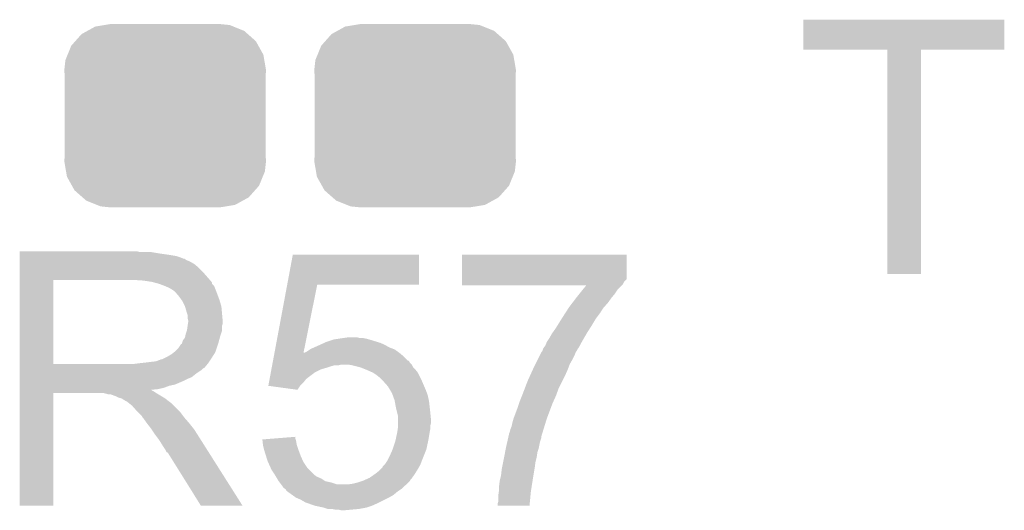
# Model space of a CAD drawing. Extents: x -9 to 122, y -9 to 65.
# Tile 110 of 256: x 26.91 to 30.69, y 36.6 to 38.48. Entities that reach past the tile are written whole.
import ezdxf

# ---------------------------------------------------------------- set-up
doc = ezdxf.new("R2010")
doc.units = 0
doc.layers.get('0').update_dxf_attribs({"linetype": 'CONTINUOUS'})
doc.layers.add('CLICKER_4_FOR_R7FA4M2A_V100_GTO', color=12, linetype='CONTINUOUS')
doc.layers.add('CLICKER_4_FOR_R7FA4M2A_V100_GTS', color=13, linetype='CONTINUOUS')

# ---------------------------------------------------------------- blocks, each defined once
blk = doc.blocks.new('CUSTOM_171')
for points in [[(-0.298526, 0.325596), (-0.268438, 0.342124), (0.30335, 0.325596), (0.2622, 0.342124)], [(-0.268438, 0.342124), (-0.233628, 0.347838), (0.2622, 0.342124), (0.247972, 0.347838)], [(-0.233628, 0.347838), (-0.20955, 0.35179), (0.247972, 0.347838), (0.20955, 0.35179)], [(-0.34504, 0.286174), (-0.320744, 0.31339), (0.348152, 0.286174), (0.317222, 0.31339)], [(-0.320744, 0.31339), (-0.298526, 0.325596), (0.317222, 0.31339), (0.30335, 0.325596)], [(-0.37475, 0.234078), (-0.360486, 0.26887), (0.377262, 0.234078), (0.357822, 0.26887)], [(-0.360486, 0.26887), (-0.34504, 0.286174), (0.357822, 0.26887), (0.348152, 0.286174)], [(-0.383124, 0.213652), (-0.37475, 0.234078), (0.380766, 0.213652), (0.377262, 0.234078)], [(-0.38735, 0.17526), (-0.383124, 0.213652), (0.38735, 0.17526), (0.380766, 0.213652)], [(-0.38608, 0.154124), (-0.38735, 0.17526), (0.38608, 0.154124), (0.38735, 0.17526)], [(-0.38608, -0.154124), (-0.38608, 0.154124), (0.38608, -0.154124), (0.38608, 0.154124)], [(-0.38735, -0.17526), (-0.38608, -0.154124), (0.38735, -0.17526), (0.38608, -0.154124)], [(-0.380764, -0.213652), (-0.38735, -0.17526), (0.383124, -0.213652), (0.38735, -0.17526)], [(-0.377262, -0.234078), (-0.380764, -0.213652), (0.374748, -0.234078), (0.383124, -0.213652)], [(-0.35782, -0.26887), (-0.377262, -0.234078), (0.360486, -0.26887), (0.374748, -0.234078)], [(-0.348152, -0.286174), (-0.35782, -0.26887), (0.345038, -0.286174), (0.360486, -0.26887)], [(-0.31722, -0.31339), (-0.348152, -0.286174), (0.320744, -0.31339), (0.345038, -0.286174)], [(-0.30335, -0.325596), (-0.31722, -0.31339), (0.298524, -0.325596), (0.320744, -0.31339)], [(-0.262198, -0.342124), (-0.30335, -0.325596), (0.268438, -0.342124), (0.298524, -0.325596)], [(-0.247972, -0.347838), (-0.262198, -0.342124), (0.233626, -0.347838), (0.268438, -0.342124)], [(-0.20955, -0.35179), (-0.247972, -0.347838), (0.20955, -0.35179), (0.233626, -0.347838)]]:
    blk.add_solid(points)

msp = doc.modelspace()

# ---------------------------------------------------------------- linework, layer by layer
at = {"layer": 'CLICKER_4_FOR_R7FA4M2A_V100_GTO'}
for points in [[(29.9212, 38.364182), (29.92122, 38.478438), (30.693338, 38.364182), (30.69336, 38.478438)], [(29.92122, 38.478438), (29.921222, 38.47846), (30.69336, 38.478438), (29.921222, 38.47846)], [(30.243758, 38.36416), (29.9212, 38.364182), (30.693338, 38.36416), (30.693338, 38.364182)], [(30.24376, 38.364138), (30.243758, 38.36416), (30.37332, 38.364138), (30.693338, 38.36416)], [(30.24378, 37.503122), (30.24376, 38.364138), (30.373298, 37.503122), (30.37332, 38.364138)], [(26.91132, 37.58692), (26.911322, 37.58946), (27.373582, 37.58692), (27.363422, 37.58946)], [(26.91132, 37.58184), (26.91132, 37.58692), (27.44724, 37.58184), (27.416762, 37.58692)], [(26.91132, 37.57676), (26.91132, 37.58184), (27.4828, 37.57676), (27.44724, 37.58184)], [(26.91132, 37.571678), (26.91132, 37.57676), (27.513282, 37.571678), (27.4828, 37.57676)], [(26.91132, 37.5666), (26.91132, 37.571678), (27.52852, 37.5666), (27.513282, 37.571678)], [(26.91132, 37.56152), (26.91132, 37.5666), (27.541224, 37.56152), (27.52852, 37.5666)], [(26.91132, 37.561516), (26.91132, 37.56152), (27.543766, 37.561516), (27.541224, 37.56152)], [(26.91132, 37.55644), (26.91132, 37.561516), (27.55138, 37.55644), (27.543766, 37.561516)], [(26.91132, 37.55136), (26.91132, 37.55644), (27.564082, 37.55136), (27.55138, 37.55644)], [(27.938974, 37.46246), (27.960332, 37.576738), (28.445438, 37.46246), (28.44546, 37.576738)], [(27.960332, 37.576738), (27.960338, 37.57676), (28.44546, 37.576738), (27.960338, 37.57676)], [(28.610564, 37.482774), (28.61058, 37.576738), (29.243014, 37.482774), (29.24302, 37.576738)], [(28.61058, 37.576738), (28.610582, 37.57676), (29.24302, 37.576738), (28.610582, 37.57676)], [(26.91132, 37.5412), (26.91132, 37.55136), (27.581858, 37.5412), (27.564082, 37.55136)], [(26.91132, 37.528502), (26.91132, 37.5412), (27.597098, 37.528502), (27.581858, 37.5412)], [(26.91132, 37.51072), (26.91132, 37.528502), (27.61488, 37.51072), (27.597098, 37.528502)], [(26.911312, 37.157682), (26.911318, 37.48024), (27.04084, 37.157682), (27.040862, 37.48024)], [(26.911318, 37.48024), (26.91132, 37.51072), (27.641548, 37.48024), (27.61488, 37.51072)], [(27.38628, 37.4777), (27.34818, 37.48024), (27.64377, 37.4777), (27.641548, 37.48024)], [(28.610562, 37.472616), (28.610564, 37.482774), (29.232858, 37.472616), (29.243014, 37.482774)], [(30.373298, 37.5031), (30.24378, 37.503122), (30.373298, 37.5031), (30.373298, 37.503122)], [(27.419302, 37.47262), (27.38628, 37.4777), (27.648214, 37.47262), (27.64377, 37.4777)], [(27.428638, 37.470074), (27.419302, 37.47262), (27.65044, 37.470074), (27.648214, 37.47262)], [(27.44724, 37.465), (27.428638, 37.470074), (27.650446, 37.465), (27.65044, 37.470074)], [(27.447256, 37.464994), (27.44724, 37.465), (27.650446, 37.464994), (27.650446, 37.465)], [(27.46756, 37.45738), (27.447256, 37.464994), (27.658058, 37.45738), (27.650446, 37.464994)], [(27.46757, 37.457376), (27.46756, 37.45738), (27.65806, 37.457376), (27.658058, 37.45738)], [(27.48534, 37.44976), (27.46757, 37.457376), (27.661108, 37.44976), (27.65806, 37.457376)], [(27.49381, 37.44468), (27.48534, 37.44976), (27.66314, 37.44468), (27.661108, 37.44976)], [(27.49804, 37.442142), (27.49381, 37.44468), (27.664092, 37.442142), (27.66314, 37.44468)], [(27.890076, 37.20084), (27.93897, 37.462442), (28.001512, 37.20084), (28.054296, 37.462442)], [(27.93897, 37.462442), (27.938974, 37.46246), (28.054296, 37.462442), (28.445438, 37.46246)], [(28.61056, 37.46246), (28.610562, 37.472616), (29.227778, 37.46246), (29.232858, 37.472616)], [(28.61056, 37.459942), (28.61056, 37.46246), (29.22526, 37.459942), (29.227778, 37.46246)], [(29.088034, 37.45992), (28.61056, 37.459942), (29.225238, 37.45992), (29.22526, 37.459942)], [(29.073606, 37.44214), (29.088034, 37.45992), (29.20746, 37.44214), (29.225238, 37.45992)], [(27.505662, 37.437058), (27.49804, 37.442142), (27.666, 37.437058), (27.664092, 37.442142)], [(27.5082, 37.43452), (27.505662, 37.437058), (27.666952, 37.43452), (27.666, 37.437058)], [(27.52344, 37.416742), (27.5082, 37.43452), (27.673618, 37.416742), (27.666952, 37.43452)], [(27.53251, 37.404042), (27.52344, 37.416742), (27.67838, 37.404042), (27.673618, 37.416742)], [(29.035636, 37.39388), (29.049232, 37.41166), (29.1719, 37.39388), (29.1846, 37.41166)], [(29.049232, 37.41166), (29.05506, 37.41928), (29.1846, 37.41166), (29.19095, 37.41928)], [(29.05506, 37.41928), (29.061242, 37.4269), (29.19095, 37.41928), (29.1973, 37.4269)], [(29.061242, 37.4269), (29.073606, 37.44214), (29.1973, 37.4269), (29.20746, 37.44214)], [(27.53614, 37.398958), (27.53251, 37.404042), (27.679906, 37.398958), (27.67838, 37.404042)], [(27.546302, 37.378638), (27.53614, 37.398958), (27.686, 37.378638), (27.679906, 37.398958)], [(27.55138, 37.36086), (27.546302, 37.378638), (27.687618, 37.36086), (27.686, 37.378638)], [(29.005604, 37.3507), (29.020396, 37.37356), (29.13888, 37.3507), (29.15412, 37.37356)], [(29.020396, 37.37356), (29.02204, 37.376098), (29.15412, 37.37356), (29.15634, 37.376098)], [(29.02204, 37.376098), (29.035636, 37.39388), (29.15634, 37.376098), (29.1719, 37.39388)], [(27.55646, 37.345616), (27.55138, 37.36086), (27.689004, 37.345616), (27.687618, 37.36086)], [(27.55646, 37.332918), (27.55646, 37.345616), (27.690158, 37.332918), (27.689004, 37.345616)], [(27.559, 37.322762), (27.55646, 37.332918), (27.69108, 37.322762), (27.690158, 37.332918)], [(28.976636, 37.30498), (28.99251, 37.330378), (29.1084, 37.30498), (29.123638, 37.330378)], [(28.99251, 37.330378), (28.9941, 37.33292), (29.123638, 37.330378), (29.125544, 37.33292)], [(28.9941, 37.33292), (29.005604, 37.3507), (29.125544, 37.33292), (29.13888, 37.3507)], [(27.553918, 37.287198), (27.556458, 37.304976), (27.688538, 37.287198), (27.68854, 37.304976)], [(27.556458, 37.304976), (27.55646, 37.30498), (27.68854, 37.304976), (27.68854, 37.30498)], [(27.55646, 37.30498), (27.557728, 37.312598), (27.68854, 37.30498), (27.691078, 37.312598)], [(27.557728, 37.312598), (27.559, 37.320218), (27.691078, 37.312598), (27.691078, 37.320218)], [(27.559, 37.322758), (27.559, 37.322762), (27.691078, 37.322758), (27.69108, 37.322762)], [(27.559, 37.320218), (27.559, 37.322758), (27.691078, 37.320218), (27.691078, 37.322758)], [(28.957812, 37.27704), (28.9687, 37.29228), (29.09062, 37.27704), (29.100318, 37.29228)], [(28.9687, 37.29228), (28.976636, 37.30498), (29.100318, 37.29228), (29.1084, 37.30498)], [(27.53868, 37.249098), (27.546298, 37.259256), (27.677456, 37.249098), (27.680226, 37.259256)], [(27.546298, 37.259256), (27.546806, 37.2618), (27.680226, 37.259256), (27.680922, 37.2618)], [(27.546806, 37.2618), (27.54884, 37.271958), (27.680922, 37.2618), (27.684306, 37.271958)], [(27.54884, 37.271958), (27.55307, 37.284658), (27.684306, 37.271958), (27.688538, 37.284658)], [(27.55307, 37.284658), (27.553918, 37.287198), (27.688538, 37.284658), (27.688538, 37.287198)], [(28.1178, 37.25164), (28.13431, 37.25418), (28.25369, 37.25164), (28.2448, 37.25418)], [(28.13431, 37.25418), (28.15082, 37.25672), (28.2448, 37.25418), (28.232102, 37.25672)], [(28.15082, 37.25672), (28.168602, 37.25926), (28.219402, 37.25672), (28.209242, 37.25926)], [(28.939066, 37.24656), (28.945838, 37.256718), (29.07284, 37.24656), (29.078764, 37.256718)], [(28.945838, 37.256718), (28.956, 37.274502), (29.078764, 37.256718), (29.089138, 37.274502)], [(28.956, 37.274502), (28.957812, 37.27704), (29.089138, 37.274502), (29.09062, 37.27704)], [(27.508198, 37.205918), (27.520898, 37.218618), (27.663984, 37.205918), (27.668218, 37.218618)], [(27.520898, 37.218618), (27.531056, 37.233852), (27.668218, 37.218618), (27.673296, 37.233852)], [(27.531056, 37.233852), (27.533584, 37.23386), (27.673296, 37.233852), (27.6733, 37.23386)], [(27.533584, 37.23386), (27.53868, 37.249098), (27.6733, 37.23386), (27.677456, 37.249098)], [(28.026362, 37.21354), (28.03652, 37.21862), (28.351478, 37.21354), (28.337934, 37.21862)], [(28.03652, 37.21862), (28.042234, 37.22116), (28.337934, 37.21862), (28.33116, 37.22116)], [(28.042234, 37.22116), (28.05938, 37.22878), (28.33116, 37.22116), (28.317828, 37.22878)], [(28.05938, 37.22878), (28.064968, 37.23132), (28.317828, 37.22878), (28.313382, 37.23132)], [(28.064968, 37.23132), (28.081732, 37.23894), (28.313382, 37.23132), (28.295602, 37.23894)], [(28.081732, 37.23894), (28.087322, 37.24148), (28.295602, 37.23894), (28.287348, 37.24148)], [(28.087322, 37.24148), (28.11018, 37.2491), (28.287348, 37.24148), (28.26258, 37.2491)], [(28.11018, 37.2491), (28.1178, 37.25164), (28.26258, 37.2491), (28.25369, 37.25164)], [(28.92044, 37.211002), (28.922132, 37.216076), (29.05252, 37.211002), (29.055058, 37.216076)], [(28.922132, 37.216076), (28.92298, 37.21862), (29.055058, 37.216076), (29.057598, 37.21862)], [(28.92298, 37.21862), (28.922982, 37.218622), (29.057598, 37.21862), (29.057598, 37.218622)], [(28.922982, 37.218622), (28.9306, 37.22878), (29.057598, 37.218622), (29.06314, 37.22878)], [(28.9306, 37.22878), (28.935682, 37.241482), (29.06314, 37.22878), (29.070068, 37.241482)], [(28.935682, 37.241482), (28.939066, 37.24656), (29.070068, 37.241482), (29.07284, 37.24656)], [(27.457396, 37.17544), (27.4828, 37.18814), (27.64536, 37.17544), (27.65344, 37.18814)], [(27.4828, 37.18814), (27.495498, 37.195758), (27.65344, 37.18814), (27.658288, 37.195758)], [(27.495498, 37.195758), (27.505022, 37.203378), (27.658288, 37.195758), (27.663138, 37.203378)], [(27.505022, 37.203378), (27.508198, 37.205918), (27.663138, 37.203378), (27.663984, 37.205918)], [(27.884378, 37.17036), (27.887702, 37.188142), (28.402286, 37.17036), (28.384498, 37.188142)], [(27.887702, 37.188142), (27.88961, 37.198352), (28.384498, 37.188142), (28.372246, 37.198352)], [(27.88961, 37.198352), (27.890076, 37.20084), (28.001012, 37.198352), (28.003506, 37.20084)], [(28.001012, 37.198352), (28.001512, 37.20084), (28.372246, 37.198352), (28.36926, 37.20084)], [(28.003506, 37.20084), (28.006044, 37.200842), (28.36926, 37.20084), (28.369258, 37.200842)], [(28.006044, 37.200842), (28.011122, 37.203382), (28.369258, 37.200842), (28.365702, 37.203382)], [(28.011122, 37.203382), (28.026358, 37.213538), (28.365702, 37.203382), (28.351482, 37.213538)], [(28.026358, 37.213538), (28.026362, 37.21354), (28.351482, 37.213538), (28.351478, 37.21354)], [(28.901392, 37.175442), (28.90901, 37.19068), (29.03474, 37.175442), (29.04236, 37.19068)], [(28.90901, 37.19068), (28.915362, 37.20338), (29.04236, 37.19068), (29.04744, 37.20338)], [(28.915362, 37.20338), (28.917902, 37.205924), (29.04744, 37.20338), (29.049134, 37.205924)], [(28.917902, 37.205924), (28.920438, 37.210998), (29.049134, 37.205924), (29.052518, 37.210998)], [(28.920438, 37.210998), (28.92044, 37.211002), (29.052518, 37.210998), (29.05252, 37.211002)], [(26.91131, 37.144962), (26.911312, 37.15766), (27.622502, 37.144962), (27.633082, 37.15766)], [(26.91131, 37.142418), (26.91131, 37.144962), (27.619956, 37.142418), (27.622502, 37.144962)], [(26.91131, 37.139878), (26.91131, 37.142418), (27.61488, 37.139878), (27.619956, 37.142418)], [(26.91131, 37.1348), (26.91131, 37.139878), (27.6098, 37.1348), (27.61488, 37.139878)], [(26.911312, 37.15766), (26.911312, 37.157682), (27.348178, 37.15766), (27.04084, 37.157682)], [(27.348178, 37.15766), (27.3685, 37.1602), (27.633082, 37.15766), (27.6352, 37.1602)], [(27.3685, 37.1602), (27.39136, 37.16274), (27.6352, 37.1602), (27.636892, 37.16274)], [(27.39136, 37.16274), (27.41168, 37.16528), (27.636892, 37.16274), (27.638586, 37.16528)], [(27.41168, 37.16528), (27.434538, 37.16782), (27.638586, 37.16528), (27.64028, 37.16782)], [(27.434538, 37.16782), (27.454856, 37.175438), (27.64028, 37.16782), (27.645358, 37.175438)], [(27.454856, 37.175438), (27.457396, 37.17544), (27.645358, 37.175438), (27.64536, 37.17544)], [(27.878208, 37.13734), (27.879156, 37.14242), (28.06954, 37.13734), (28.08732, 37.14242)], [(27.879156, 37.14242), (27.880106, 37.1475), (28.08732, 37.14242), (28.10256, 37.1475)], [(27.880106, 37.1475), (27.881056, 37.15258), (28.10256, 37.1475), (28.120336, 37.15258)], [(27.881056, 37.15258), (27.88153, 37.15512), (28.135578, 37.15258), (28.145738, 37.15512)], [(27.88153, 37.15512), (27.882954, 37.16274), (28.41752, 37.15512), (28.409902, 37.16274)], [(27.882954, 37.16274), (27.883904, 37.167816), (28.409902, 37.16274), (28.407362, 37.167816)], [(27.883904, 37.167816), (27.884378, 37.170354), (28.407362, 37.167816), (28.404826, 37.170354)], [(27.884378, 37.170354), (27.884378, 37.17036), (28.404826, 37.170354), (28.402286, 37.17036)], [(28.173704, 37.155116), (28.173678, 37.15512), (28.417522, 37.155116), (28.41752, 37.15512)], [(28.18892, 37.15258), (28.173704, 37.155116), (28.418792, 37.15258), (28.417522, 37.155116)], [(28.219398, 37.14496), (28.18892, 37.15258), (28.422602, 37.14496), (28.418792, 37.15258)], [(28.238456, 37.137338), (28.219398, 37.14496), (28.430222, 37.137338), (28.422602, 37.14496)], [(28.8828, 37.13734), (28.88742, 37.1475), (29.01696, 37.13734), (29.02077, 37.1475)], [(28.88742, 37.1475), (28.8925, 37.15766), (29.02077, 37.1475), (29.02458, 37.15766)], [(28.8925, 37.15766), (28.901392, 37.175442), (29.02458, 37.15766), (29.03474, 37.175442)], [(26.91131, 37.12464), (26.91131, 37.1348), (27.59456, 37.12464), (27.6098, 37.1348)], [(26.91131, 37.11702), (26.91131, 37.12464), (27.5844, 37.11702), (27.59456, 37.12464)], [(26.91131, 37.10686), (26.91131, 37.11702), (27.571698, 37.10686), (27.5844, 37.11702)], [(26.91131, 37.10178), (26.91131, 37.10686), (27.559, 37.10178), (27.571698, 37.10686)], [(27.871086, 37.099238), (27.872986, 37.1094), (28.011118, 37.099238), (28.02382, 37.1094)], [(27.872986, 37.1094), (27.875834, 37.124638), (28.02382, 37.1094), (28.04414, 37.124638)], [(27.875834, 37.124638), (27.878208, 37.13734), (28.04414, 37.124638), (28.06954, 37.13734)], [(28.2448, 37.1348), (28.238456, 37.137338), (28.432254, 37.1348), (28.430222, 37.137338)], [(28.26766, 37.12464), (28.2448, 37.1348), (28.440382, 37.12464), (28.432254, 37.1348)], [(28.267664, 37.124638), (28.26766, 37.12464), (28.440382, 37.124638), (28.440382, 37.12464)], [(28.2829, 37.11448), (28.267664, 37.124638), (28.445462, 37.11448), (28.440382, 37.124638)], [(28.295598, 37.104322), (28.2829, 37.11448), (28.45054, 37.104322), (28.445462, 37.11448)], [(28.30576, 37.09416), (28.295598, 37.104322), (28.45562, 37.09416), (28.45054, 37.104322)], [(28.86202, 37.09162), (28.87241, 37.11448), (28.99537, 37.09162), (29.0068, 37.11448)], [(28.87241, 37.11448), (28.8828, 37.13734), (29.0068, 37.11448), (29.01696, 37.13734)], [(26.91131, 37.09416), (26.91131, 37.10178), (27.54376, 37.09416), (27.559, 37.10178)], [(26.91131, 37.07892), (26.91131, 37.09416), (27.508198, 37.07892), (27.54376, 37.09416)], [(26.91131, 37.073838), (26.91131, 37.07892), (27.485338, 37.073838), (27.508198, 37.07892)], [(26.91131, 37.06622), (26.91131, 37.073838), (27.465018, 37.06622), (27.485338, 37.073838)], [(26.91131, 37.06114), (26.91131, 37.06622), (27.442158, 37.06114), (27.465018, 37.06622)], [(27.866344, 37.073862), (27.868712, 37.08654), (27.988282, 37.073862), (28.00096, 37.08654)], [(27.866506, 37.07384), (27.866344, 37.073862), (27.98826, 37.07384), (27.988282, 37.073862)], [(27.978088, 37.058602), (27.866506, 37.07384), (27.978088, 37.058602), (27.98826, 37.07384)], [(27.868712, 37.08654), (27.871086, 37.099238), (28.00096, 37.08654), (28.011118, 37.099238)], [(28.326078, 37.071302), (28.30576, 37.09416), (28.465418, 37.071302), (28.45562, 37.09416)], [(28.333702, 37.0586), (28.326078, 37.071302), (28.47086, 37.0586), (28.465418, 37.071302)], [(28.851374, 37.063678), (28.86202, 37.09162), (28.9814, 37.063678), (28.99537, 37.09162)], [(26.9113, 36.614122), (26.911308, 37.045878), (27.040818, 36.614122), (27.04084, 37.045878)], [(26.911308, 37.056058), (26.91131, 37.058566), (27.419304, 37.056058), (27.416792, 37.058566)], [(26.911308, 37.053518), (26.911308, 37.056058), (27.424382, 37.053518), (27.419304, 37.056058)], [(26.911308, 37.04844), (26.911308, 37.053518), (27.431998, 37.04844), (27.424382, 37.053518)], [(26.911308, 37.0459), (26.911308, 37.04844), (27.436232, 37.0459), (27.431998, 37.04844)], [(26.911308, 37.045878), (26.911308, 37.0459), (27.04084, 37.045878), (27.233878, 37.0459)], [(26.91131, 37.058566), (26.91131, 37.06114), (27.416792, 37.058566), (27.442158, 37.06114)], [(27.24404, 37.043358), (27.233878, 37.0459), (27.44047, 37.043358), (27.436232, 37.0459)], [(27.251658, 37.040822), (27.24404, 37.043358), (27.444696, 37.040822), (27.44047, 37.043358)], [(27.261816, 37.04082), (27.251658, 37.040822), (27.4447, 37.04082), (27.444696, 37.040822)], [(27.28214, 37.0332), (27.261816, 37.04082), (27.4574, 37.0332), (27.4447, 37.04082)], [(27.292298, 37.02812), (27.28214, 37.0332), (27.465868, 37.02812), (27.4574, 37.0332)], [(27.302458, 37.025582), (27.292298, 37.02812), (27.470098, 37.025582), (27.465868, 37.02812)], [(28.34132, 37.045902), (28.333702, 37.0586), (28.475622, 37.045902), (28.47086, 37.0586)], [(28.344092, 37.038278), (28.34132, 37.045902), (28.47848, 37.038278), (28.475622, 37.045902)], [(28.351478, 37.01796), (28.344092, 37.038278), (28.482996, 37.01796), (28.47848, 37.038278)], [(28.83154, 37.01288), (28.840684, 37.035742), (28.960848, 37.01288), (28.97124, 37.035742)], [(28.840684, 37.035742), (28.8417, 37.03828), (28.97124, 37.035742), (28.972162, 37.03828)], [(28.8417, 37.03828), (28.851374, 37.063678), (28.972162, 37.03828), (28.9814, 37.063678)], [(27.302462, 37.02558), (27.302458, 37.025582), (27.4701, 37.02558), (27.470098, 37.025582)], [(27.310078, 37.020502), (27.302462, 37.02558), (27.476448, 37.020502), (27.4701, 37.02558)], [(27.315156, 37.017962), (27.310078, 37.020502), (27.479624, 37.017962), (27.476448, 37.020502)], [(27.317694, 37.015426), (27.315156, 37.017962), (27.482794, 37.015426), (27.479624, 37.017962)], [(27.320236, 37.01542), (27.317694, 37.015426), (27.4828, 37.01542), (27.482794, 37.015426)], [(27.3304, 37.0078), (27.320236, 37.01542), (27.492958, 37.0078), (27.4828, 37.01542)], [(27.330404, 37.007798), (27.3304, 37.0078), (27.49296, 37.007798), (27.492958, 37.0078)], [(27.343098, 36.997642), (27.330404, 37.007798), (27.503116, 36.997642), (27.49296, 37.007798)], [(27.36342, 36.97478), (27.343098, 36.997642), (27.525978, 36.97478), (27.503116, 36.997642)], [(28.351942, 37.015418), (28.351478, 37.01796), (28.48356, 37.015418), (28.482996, 37.01796)], [(28.35656, 36.99002), (28.351942, 37.015418), (28.486384, 36.99002), (28.48356, 37.015418)], [(28.361642, 36.9697), (28.35656, 36.99002), (28.48864, 36.9697), (28.486384, 36.99002)], [(28.80868, 36.94938), (28.82392, 36.99002), (28.93663, 36.94938), (28.951872, 36.99002)], [(28.82392, 36.99002), (28.829846, 37.0078), (28.951872, 36.99002), (28.95854, 37.0078)], [(28.829846, 37.0078), (28.83154, 37.01288), (28.95854, 37.0078), (28.960848, 37.01288)], [(27.365962, 36.972238), (27.36342, 36.97478), (27.52852, 36.972238), (27.525978, 36.97478)], [(27.381198, 36.957), (27.365962, 36.972238), (27.53995, 36.957), (27.52852, 36.972238)], [(27.383738, 36.951924), (27.381198, 36.957), (27.543758, 36.951924), (27.53995, 36.957)], [(27.383742, 36.95192), (27.383738, 36.951924), (27.54376, 36.95192), (27.543758, 36.951924)], [(27.386278, 36.949382), (27.383742, 36.95192), (27.545982, 36.949382), (27.54376, 36.95192)], [(28.36418, 36.959542), (28.361642, 36.9697), (28.489656, 36.959542), (28.48864, 36.9697)], [(28.36418, 36.944302), (28.36418, 36.959542), (28.49118, 36.944302), (28.489656, 36.959542)], [(27.39898, 36.9316), (27.386278, 36.949382), (27.56154, 36.9316), (27.545982, 36.949382)], [(27.41676, 36.90874), (27.39898, 36.9316), (27.579828, 36.90874), (27.56154, 36.9316)], [(28.363452, 36.908738), (28.36418, 36.913822), (28.48864, 36.908738), (28.48864, 36.913822)], [(28.36418, 36.931598), (28.36418, 36.944302), (28.49118, 36.931598), (28.49118, 36.944302)], [(28.36418, 36.921438), (28.36418, 36.931598), (28.48864, 36.921438), (28.49118, 36.931598)], [(28.36418, 36.913822), (28.36418, 36.921438), (28.48864, 36.913822), (28.48864, 36.921438)], [(28.795982, 36.906202), (28.80106, 36.918902), (28.923176, 36.906202), (28.927082, 36.918902)], [(28.80106, 36.918902), (28.8036, 36.9316), (28.927082, 36.918902), (28.93099, 36.9316)], [(28.8036, 36.9316), (28.807954, 36.946842), (28.93099, 36.9316), (28.93568, 36.946842)], [(28.807954, 36.946842), (28.80868, 36.94938), (28.93568, 36.946842), (28.93663, 36.94938)], [(27.418456, 36.906198), (27.41676, 36.90874), (27.58186, 36.906198), (27.579828, 36.90874)], [(27.432, 36.88588), (27.418456, 36.906198), (27.594792, 36.88588), (27.58186, 36.906198)], [(27.437716, 36.87826), (27.432, 36.88588), (27.59964, 36.87826), (27.594792, 36.88588)], [(27.44724, 36.865558), (27.437716, 36.87826), (27.6077, 36.865558), (27.59964, 36.87826)], [(27.875294, 36.870638), (27.97048, 36.878236), (27.970482, 36.870638), (27.97048, 36.878236)], [(28.355108, 36.86556), (28.36164, 36.89604), (28.48102, 36.86556), (28.4861, 36.89604)], [(28.36164, 36.89604), (28.363452, 36.908738), (28.4861, 36.89604), (28.48864, 36.908738)], [(28.784548, 36.860478), (28.788012, 36.875718), (28.91028, 36.860478), (28.915358, 36.875718)], [(28.788012, 36.875718), (28.789166, 36.880796), (28.915358, 36.875718), (28.91536, 36.880796)], [(28.789166, 36.880796), (28.7909, 36.888422), (28.91536, 36.880796), (28.917706, 36.888422)], [(28.7909, 36.888422), (28.790902, 36.890964), (28.917706, 36.888422), (28.918488, 36.890964)], [(28.790902, 36.890964), (28.793442, 36.896042), (28.918488, 36.890964), (28.92005, 36.896042)], [(28.793442, 36.896042), (28.795982, 36.906202), (28.92005, 36.896042), (28.923176, 36.906202)], [(27.45994, 36.84524), (27.44724, 36.865558), (27.62059, 36.84524), (27.6077, 36.865558)], [(27.470098, 36.830002), (27.45994, 36.84524), (27.630258, 36.830002), (27.62059, 36.84524)], [(27.8435, 36.8681), (27.875294, 36.870638), (27.971328, 36.8681), (27.970482, 36.870638)], [(27.844062, 36.86302), (27.8435, 36.8681), (27.97302, 36.86302), (27.971328, 36.8681)], [(27.845742, 36.847778), (27.844062, 36.86302), (27.975562, 36.847778), (27.97302, 36.86302)], [(27.84602, 36.845242), (27.845742, 36.847778), (27.976408, 36.845242), (27.975562, 36.847778)], [(27.8511, 36.82492), (27.84602, 36.845242), (27.98318, 36.82492), (27.976408, 36.845242)], [(28.34386, 36.83), (28.35402, 36.860482), (28.473398, 36.83), (28.47993, 36.860482)], [(28.35402, 36.860482), (28.355108, 36.86556), (28.47993, 36.860482), (28.48102, 36.86556)], [(28.778776, 36.83508), (28.784548, 36.860478), (28.905198, 36.83508), (28.91028, 36.860478)], [(27.475178, 36.819846), (27.470098, 36.830002), (27.636702, 36.819846), (27.630258, 36.830002)], [(27.480254, 36.817302), (27.475178, 36.819846), (27.638316, 36.817302), (27.636702, 36.819846)], [(27.607258, 36.61411), (27.480254, 36.817302), (27.767234, 36.61411), (27.638316, 36.817302)], [(27.85745, 36.8046), (27.8511, 36.82492), (27.9908, 36.8046), (27.98318, 36.82492)], [(27.863798, 36.784282), (27.85745, 36.8046), (27.999832, 36.784282), (27.9908, 36.8046)], [(28.326078, 36.7919), (28.3337, 36.80714), (28.45816, 36.7919), (28.464254, 36.80714)], [(28.3337, 36.80714), (28.343858, 36.829998), (28.464254, 36.80714), (28.473398, 36.829998)], [(28.343858, 36.829998), (28.34386, 36.83), (28.473398, 36.829998), (28.473398, 36.83)], [(28.768546, 36.781738), (28.772612, 36.80206), (28.8925, 36.781738), (28.89758, 36.80206)], [(28.772612, 36.80206), (28.77312, 36.8046), (28.89758, 36.80206), (28.897942, 36.8046)], [(28.77312, 36.8046), (28.77589, 36.819838), (28.897942, 36.8046), (28.90012, 36.819838)], [(28.77589, 36.819838), (28.7782, 36.83254), (28.90012, 36.819838), (28.90435, 36.83254)], [(28.7782, 36.83254), (28.778776, 36.83508), (28.90435, 36.83254), (28.905198, 36.83508)], [(27.864974, 36.781738), (27.863798, 36.784282), (28.000962, 36.781738), (27.999832, 36.784282)], [(27.875524, 36.758878), (27.864974, 36.781738), (28.016202, 36.758878), (28.000962, 36.781738)], [(28.30576, 36.761426), (28.305766, 36.763966), (28.444738, 36.761426), (28.446188, 36.763966)], [(28.305766, 36.763966), (28.313378, 36.771578), (28.446188, 36.763966), (28.45054, 36.771578)], [(28.313378, 36.771578), (28.31338, 36.77158), (28.45054, 36.771578), (28.45054, 36.77158)], [(28.31338, 36.77158), (28.32354, 36.786822), (28.45054, 36.77158), (28.456254, 36.786822)], [(28.32354, 36.786822), (28.326078, 36.7919), (28.456254, 36.786822), (28.45816, 36.7919)], [(28.764484, 36.76142), (28.768546, 36.781738), (28.88996, 36.76142), (28.8925, 36.781738)], [(27.87904, 36.75126), (27.875524, 36.758878), (28.023822, 36.75126), (28.016202, 36.758878)], [(27.889202, 36.73602), (27.87904, 36.75126), (28.039062, 36.73602), (28.023822, 36.75126)], [(27.890726, 36.73348), (27.889202, 36.73602), (28.041602, 36.73348), (28.039062, 36.73602)], [(27.895298, 36.72586), (27.890726, 36.73348), (28.051762, 36.72586), (28.041602, 36.73348)], [(27.89987, 36.718238), (27.895298, 36.72586), (28.069542, 36.718238), (28.051762, 36.72586)], [(28.254962, 36.720782), (28.273104, 36.733482), (28.418608, 36.720782), (28.42768, 36.733482)], [(28.273104, 36.733482), (28.28036, 36.73856), (28.42768, 36.733482), (28.430854, 36.73856)], [(28.28036, 36.73856), (28.29306, 36.74872), (28.430854, 36.73856), (28.437204, 36.74872)], [(28.29306, 36.74872), (28.298136, 36.7538), (28.437204, 36.74872), (28.44038, 36.7538)], [(28.298136, 36.7538), (28.30576, 36.761426), (28.44038, 36.7538), (28.444738, 36.761426)], [(28.756608, 36.7157), (28.76042, 36.730942), (28.88234, 36.7157), (28.88488, 36.730942)], [(28.76042, 36.730942), (28.76296, 36.753798), (28.88488, 36.730942), (28.888688, 36.753798)], [(28.76296, 36.753798), (28.764484, 36.76142), (28.888688, 36.753798), (28.88996, 36.76142)], [(27.904438, 36.710622), (27.89987, 36.718238), (28.080966, 36.710622), (28.069542, 36.718238)], [(27.906348, 36.708078), (27.904438, 36.710622), (28.084782, 36.708078), (28.080966, 36.710622)], [(27.910158, 36.702998), (27.906348, 36.708078), (28.10764, 36.702998), (28.084782, 36.708078)], [(27.91587, 36.69538), (27.910158, 36.702998), (28.130504, 36.69538), (28.10764, 36.702998)], [(27.91968, 36.6903), (27.91587, 36.69538), (28.390426, 36.6903), (28.397198, 36.69538)], [(27.921376, 36.687758), (27.91968, 36.6903), (28.38704, 36.687758), (28.390426, 36.6903)], [(27.924758, 36.682682), (27.921376, 36.687758), (28.381962, 36.682682), (28.38704, 36.687758)], [(28.17114, 36.69538), (28.18892, 36.69792), (28.397198, 36.69538), (28.399738, 36.69792)], [(28.18892, 36.69792), (28.209238, 36.703), (28.399738, 36.69792), (28.404818, 36.703)], [(28.209238, 36.703), (28.224478, 36.70808), (28.404818, 36.703), (28.409898, 36.70808)], [(28.224478, 36.70808), (28.232098, 36.71062), (28.409898, 36.70808), (28.411168, 36.71062)], [(28.232098, 36.71062), (28.237802, 36.713156), (28.411168, 36.71062), (28.412438, 36.713156)], [(28.237802, 36.713156), (28.243522, 36.715698), (28.412438, 36.713156), (28.414978, 36.715698)], [(28.243522, 36.715698), (28.254962, 36.720782), (28.414978, 36.715698), (28.418608, 36.720782)], [(28.7528, 36.6903), (28.75534, 36.71062), (28.878328, 36.6903), (28.881536, 36.71062)], [(28.7528, 36.675062), (28.7528, 36.6903), (28.875922, 36.675062), (28.878328, 36.6903)], [(28.75534, 36.71062), (28.756608, 36.7157), (28.881536, 36.71062), (28.88234, 36.7157)], [(27.932376, 36.6776), (27.924758, 36.682682), (28.37688, 36.6776), (28.381962, 36.682682)], [(27.934918, 36.672524), (27.932376, 36.6776), (28.369266, 36.672524), (28.37688, 36.6776)], [(27.937458, 36.669982), (27.934918, 36.672524), (28.365452, 36.669982), (28.369266, 36.672524)], [(27.941018, 36.66744), (27.937458, 36.669982), (28.36164, 36.66744), (28.365452, 36.669982)], [(27.9588, 36.654738), (27.941018, 36.66744), (28.346398, 36.654738), (28.36164, 36.66744)], [(27.973018, 36.644582), (27.9588, 36.654738), (28.328622, 36.644582), (28.346398, 36.654738)], [(28.75026, 36.65728), (28.75171, 36.667442), (28.873748, 36.65728), (28.87472, 36.667442)], [(28.75026, 36.631884), (28.75026, 36.65728), (28.87132, 36.631884), (28.873748, 36.65728)], [(28.75171, 36.667442), (28.7528, 36.675062), (28.87472, 36.667442), (28.875922, 36.675062)], [(27.040818, 36.6141), (26.9113, 36.614122), (27.040818, 36.6141), (27.040818, 36.614122)], [(27.76724, 36.6141), (27.767234, 36.61411), (27.76724, 36.6141), (27.607258, 36.61411)], [(27.973024, 36.64458), (27.973018, 36.644582), (28.32862, 36.64458), (28.328622, 36.644582)], [(27.9908, 36.63696), (27.973024, 36.64458), (28.31338, 36.63696), (28.32862, 36.64458)], [(28.008578, 36.6268), (27.9908, 36.63696), (28.29306, 36.6268), (28.31338, 36.63696)], [(28.015692, 36.62426), (28.008578, 36.6268), (28.28798, 36.62426), (28.29306, 36.6268)], [(28.04414, 36.614102), (28.015692, 36.62426), (28.265124, 36.614102), (28.28798, 36.62426)], [(28.04415, 36.6141), (28.04414, 36.614102), (28.26512, 36.6141), (28.265124, 36.614102)], [(28.079698, 36.60648), (28.04415, 36.6141), (28.24226, 36.60648), (28.26512, 36.6141)], [(28.74772, 36.614122), (28.747722, 36.624262), (28.869622, 36.614122), (28.87059, 36.624262)], [(28.86962, 36.6141), (28.74772, 36.614122), (28.86962, 36.6141), (28.869622, 36.614122)], [(28.747722, 36.624262), (28.75026, 36.631884), (28.87059, 36.624262), (28.87132, 36.631884)], [(28.094938, 36.601402), (28.079698, 36.60648), (28.214332, 36.601402), (28.24226, 36.60648)], [(28.110178, 36.6014), (28.094938, 36.601402), (28.214322, 36.6014), (28.214332, 36.601402)], [(28.122878, 36.59886), (28.110178, 36.6014), (28.186382, 36.59886), (28.214322, 36.6014)], [(28.145738, 36.59632), (28.135578, 36.59886), (28.158442, 36.59632), (28.186382, 36.59886)]]:
    msp.add_solid(points, dxfattribs=at)

# ---------------------------------------------------------------- block references
at = {"layer": 'CLICKER_4_FOR_R7FA4M2A_V100_GTS'}
for p in [(27.4701, 38.11016), (28.43022, 38.11016)]:
    msp.add_blockref('CUSTOM_171', p, dxfattribs=at)

doc.saveas('drawing.dxf')
